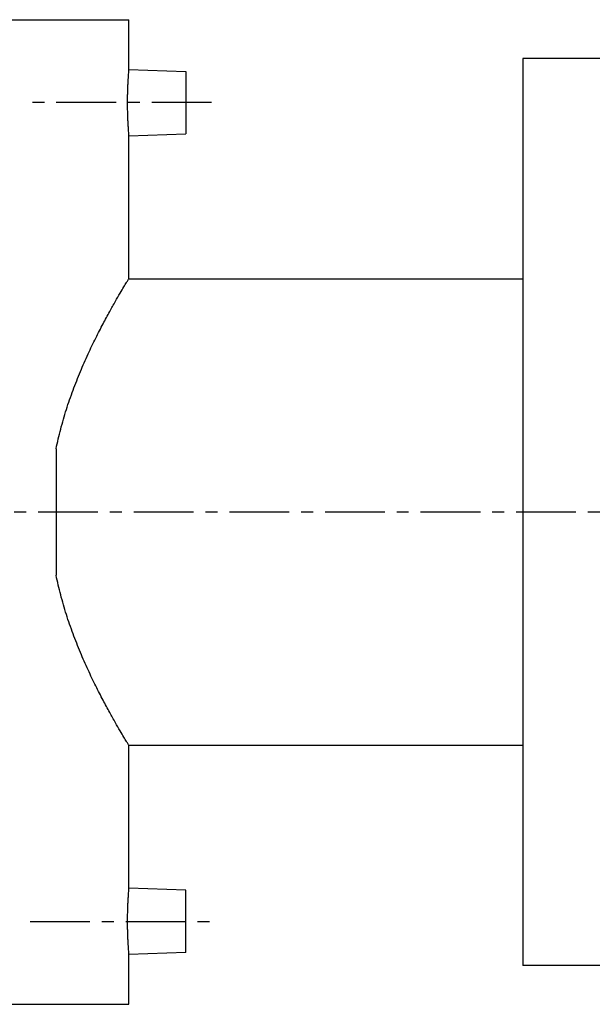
# Model space of a CAD drawing. Header units: millimetres. Extents: x 78 to 517, y 120 to 343.
# Tile 39 of 40: x 170 to 280, y 125 to 315. Entities that reach past the tile are written whole.
import ezdxf

# ---------------------------------------------------------------- set-up
doc = ezdxf.new("R2010")
doc.units = ezdxf.units.MM
doc.header["$LTSCALE"] = 30.734
doc.linetypes.add('CENTER', pattern=[0.6, 0.375, -0.075, 0.075, -0.075])
doc.layers.get('0').update_dxf_attribs({"linetype": 'CONTINUOUS'})
doc.layers.add('DEFAULT_1', color=7, linetype='CENTER')

msp = doc.modelspace()

# ---------------------------------------------------------------- linework, layer by layer
at = {"color": 7, "linetype": 'CONTINUOUS'}
for p, q in [((122.6, 314.98), (190.6, 314.98)), ((190.6, 305.37), (190.6, 314.98)), ((266.6, 307.48), (266.6, 132.48)), ((293.1, 307.48), (266.6, 307.48)), ((190.6, 305.37), (201.6, 304.98)), ((201.6, 304.98), (201.6, 292.98)), ((190.6, 292.6), (201.6, 292.98)), ((190.6, 264.98), (190.6, 292.6)), ((190.6, 264.98), (266.6, 264.98)), ((176.6, 232.19), (176.6, 207.78)), ((190.6, 147.37), (190.6, 174.98)), ((190.6, 174.98), (266.6, 174.98)), ((201.6, 146.98), (190.6, 147.37)), ((201.6, 134.98), (201.6, 146.98)), ((201.6, 134.98), (190.6, 134.6)), ((190.6, 124.98), (190.6, 134.6)), ((421.6, 132.48), (266.6, 132.48)), ((122.6, 124.98), (190.6, 124.98))]:
    msp.add_line(p, q, dxfattribs=at)
for points, knots in [([(190.6, 305.37), (190.6, 305.34), (190.59, 305.25), (190.57, 305.04), (190.54, 304.69), (190.51, 304.22), (190.47, 303.63), (190.43, 302.93), (190.39, 302.15), (190.36, 301.29), (190.33, 300.39), (190.32, 299.45), (190.32, 298.51), (190.33, 297.57), (190.36, 296.67), (190.39, 295.82), (190.43, 295.03), (190.47, 294.34), (190.51, 293.75), (190.54, 293.27), (190.57, 292.93), (190.59, 292.72), (190.6, 292.62), (190.6, 292.6)], [0, 0, 0, 0, 0.005578, 0.02224, 0.049588, 0.087085, 0.133756, 0.18873, 0.250454, 0.317867, 0.389029, 0.462841, 0.537199, 0.611005, 0.682169, 0.749571, 0.811297, 0.866258, 0.912932, 0.950419, 0.977767, 0.994424, 1, 1, 1, 1]), ([(176.6, 232.19), (176.86, 233.45), (177.45, 236), (178.55, 239.77), (179.84, 243.48), (181.25, 247.05), (182.73, 250.4), (184.2, 253.46), (185.6, 256.19), (186.87, 258.55), (187.97, 260.52), (188.88, 262.1), (189.6, 263.32), (190.11, 264.18), (190.43, 264.7), (190.56, 264.92), (190.6, 264.98)], [0, 0, 0, 0, 0.108153, 0.218535, 0.328806, 0.436778, 0.53983, 0.635342, 0.72149, 0.796346, 0.859328, 0.910282, 0.949567, 0.977617, 0.994419, 1, 1, 1, 1]), ([(190.6, 174.98), (190.56, 175.04), (190.43, 175.27), (190.11, 175.78), (189.6, 176.64), (188.88, 177.86), (187.97, 179.45), (186.87, 181.41), (185.6, 183.77), (184.2, 186.5), (182.73, 189.57), (181.25, 192.92), (179.84, 196.48), (178.55, 200.19), (177.45, 203.97), (176.86, 206.51), (176.6, 207.78)], [0, 0, 0, 0, 0.00558, 0.02238, 0.05043, 0.089714, 0.140668, 0.203648, 0.278503, 0.364651, 0.460166, 0.56322, 0.671195, 0.781466, 0.891845, 1, 1, 1, 1]), ([(190.6, 147.37), (190.6, 147.34), (190.59, 147.25), (190.57, 147.04), (190.54, 146.69), (190.51, 146.22), (190.47, 145.63), (190.43, 144.93), (190.39, 144.15), (190.36, 143.29), (190.33, 142.39), (190.32, 141.45), (190.32, 140.51), (190.33, 139.57), (190.36, 138.67), (190.39, 137.82), (190.43, 137.03), (190.47, 136.34), (190.51, 135.75), (190.54, 135.27), (190.57, 134.93), (190.59, 134.72), (190.6, 134.62), (190.6, 134.6)], [0, 0, 0, 0, 0.005576, 0.022233, 0.049581, 0.087068, 0.133742, 0.188703, 0.250429, 0.317831, 0.388995, 0.462801, 0.537159, 0.610971, 0.682133, 0.749546, 0.81127, 0.866244, 0.912915, 0.950412, 0.97776, 0.994422, 1, 1, 1, 1])]:
    msp.add_open_spline(points, degree=3, knots=knots, dxfattribs=at)
at = {"layer": 'DEFAULT_1', "color": 2, "linetype": 'CENTER'}
for p, q in [((206.6, 298.98), (171.6, 298.98)), ((516.6, 219.98), (77.6, 219.98)), ((171.6, 140.98), (206.6, 140.98))]:
    msp.add_line(p, q, dxfattribs=at)

doc.saveas('drawing.dxf')
